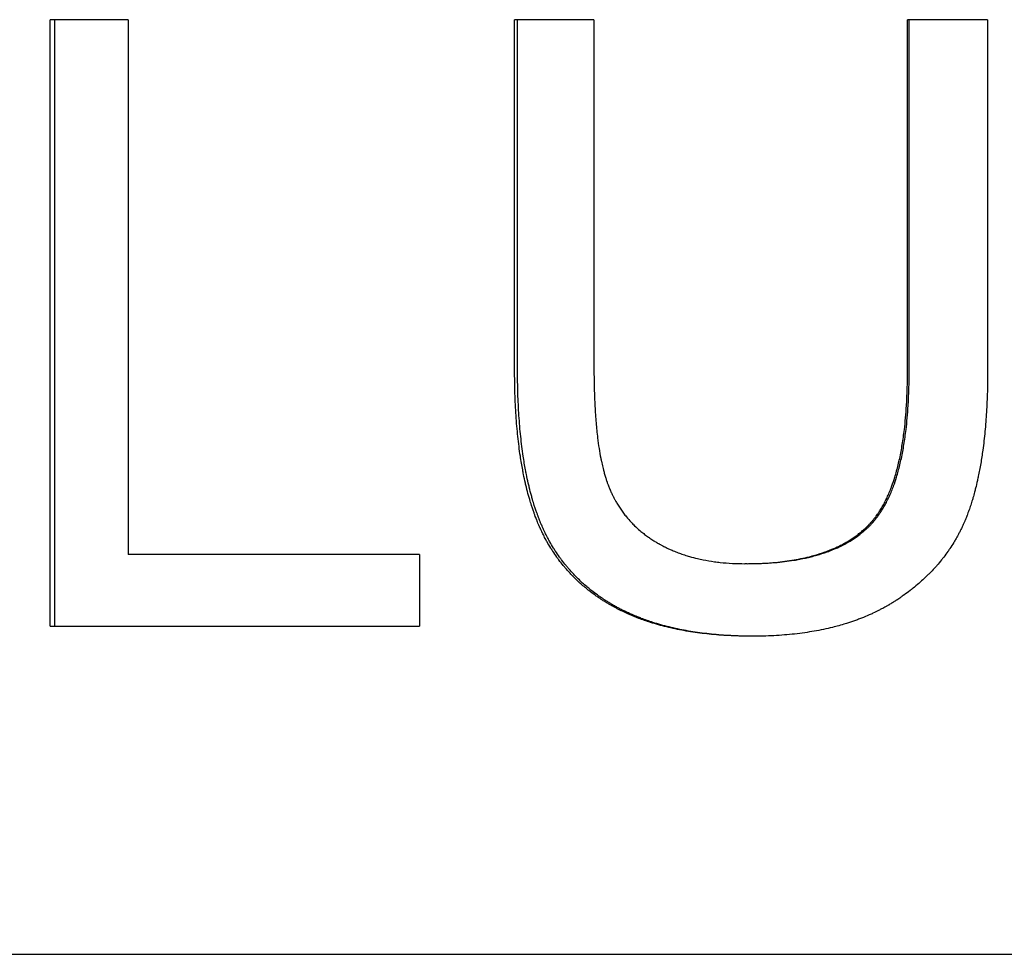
# Model space of a CAD drawing. Extents: x -3.5 to 3.5, y 0 to 13.8.
# Tile 5 of 11: x -0.838 to -0.254, y 10.688 to 11.242. Entities that reach past the tile are written whole.
import ezdxf

# ---------------------------------------------------------------- set-up
doc = ezdxf.new("R2010")
doc.units = 0
doc.header["$MEASUREMENT"] = 0
doc.layers.get('0').update_dxf_attribs({"linetype": 'CONTINUOUS'})

msp = doc.modelspace()

# ---------------------------------------------------------------- linework, layer by layer
for p, q in [((-0.77395, 11.24236), (-0.82015, 11.24236)), ((-0.82015, 10.88236), (-0.82015, 11.24236)), ((-0.77395, 11.24236), (-0.77395, 10.92489)), ((-0.49746, 11.24236), (-0.54455, 11.24236)), ((-0.54455, 11.03437), (-0.54455, 11.24236)), ((-0.49746, 11.24236), (-0.49746, 11.03465)), ((-0.31134, 11.03465), (-0.31134, 11.24236)), ((-0.26379, 11.24236), (-0.31134, 11.24236)), ((-0.26379, 11.24236), (-0.26379, 11.03437)), ((-0.60095, 10.92489), (-0.77395, 10.92489)), ((-0.60095, 10.92489), (-0.60095, 10.88236)), ((-0.40655, 10.91941), (-0.40784, 10.91941)), ((-0.82015, 10.88236), (-0.60095, 10.88236)), ((-3.165, 10.6875), (3.165, 10.6875))]:
    msp.add_line(p, q)
for points in [[(-0.81756, 10.88236), (-0.81756, 11.00236), (-0.81756, 11.12236), (-0.81756, 11.24236)], [(-0.54283, 11.03437), (-0.54283, 11.1037), (-0.54283, 11.17303), (-0.54283, 11.24236)], [(-0.31036, 11.03465), (-0.31036, 11.10389), (-0.31036, 11.17312), (-0.31036, 11.24236)]]:
    msp.add_open_spline(points, degree=3)
for points, knots in [([(-0.40376, 10.87633), (-0.40793, 10.87633), (-0.41201, 10.87642), (-0.41599, 10.8766), (-0.41997, 10.87678), (-0.42386, 10.87705), (-0.42765, 10.87742), (-0.42955, 10.8776), (-0.43142, 10.8778), (-0.43327, 10.87803), (-0.43697, 10.87848), (-0.44057, 10.87903), (-0.44408, 10.87966), (-0.44583, 10.87998), (-0.44756, 10.88032), (-0.44927, 10.88068), (-0.45268, 10.88141), (-0.456, 10.88222), (-0.45922, 10.88313), (-0.46083, 10.88359), (-0.46242, 10.88406), (-0.46398, 10.88456), (-0.46633, 10.88531), (-0.46862, 10.88611), (-0.47086, 10.88696), (-0.47272, 10.88767), (-0.47455, 10.88841), (-0.47635, 10.88919), (-0.4767, 10.88935), (-0.47706, 10.88951), (-0.47742, 10.88967), (-0.47848, 10.89014), (-0.47954, 10.89063), (-0.48058, 10.89113), (-0.4811, 10.89138), (-0.48161, 10.89164), (-0.48213, 10.8919), (-0.48264, 10.89215), (-0.48315, 10.89241), (-0.48366, 10.89268), (-0.48383, 10.89277), (-0.48399, 10.89285), (-0.48416, 10.89294), (-0.48467, 10.89321), (-0.48517, 10.89348), (-0.48567, 10.89375), (-0.486, 10.89393), (-0.48633, 10.89411), (-0.48666, 10.8943), (-0.48682, 10.89439), (-0.48698, 10.89448), (-0.48715, 10.89458), (-0.48764, 10.89485), (-0.48813, 10.89513), (-0.48861, 10.89542), (-0.48893, 10.89561), (-0.48926, 10.8958), (-0.48958, 10.89599), (-0.49022, 10.89637), (-0.49085, 10.89676), (-0.49148, 10.89715), (-0.49179, 10.89735), (-0.4921, 10.89755), (-0.49241, 10.89775), (-0.49335, 10.89835), (-0.49427, 10.89896), (-0.49517, 10.89958), (-0.49578, 10.89999), (-0.49637, 10.90041), (-0.49697, 10.90083), (-0.49815, 10.90168), (-0.49931, 10.90255), (-0.50045, 10.90344), (-0.50101, 10.90388), (-0.50158, 10.90433), (-0.50213, 10.90479), (-0.5038, 10.90615), (-0.50541, 10.90756), (-0.50697, 10.90902), (-0.50801, 10.90999), (-0.50903, 10.91098), (-0.51002, 10.91199), (-0.51151, 10.91351), (-0.51295, 10.91507), (-0.51433, 10.91668), (-0.51479, 10.91721), (-0.51524, 10.91775), (-0.51569, 10.9183), (-0.51659, 10.91939), (-0.51746, 10.92051), (-0.51831, 10.92164), (-0.51874, 10.92221), (-0.51916, 10.92278), (-0.51957, 10.92335), (-0.52039, 10.92451), (-0.5212, 10.92568), (-0.52197, 10.92688), (-0.52236, 10.92747), (-0.52275, 10.92808), (-0.52312, 10.92868), (-0.52388, 10.9299), (-0.52461, 10.93113), (-0.52531, 10.93239), (-0.52567, 10.93302), (-0.52601, 10.93365), (-0.52636, 10.93429), (-0.52687, 10.93524), (-0.52737, 10.93621), (-0.52785, 10.93719), (-0.52801, 10.93752), (-0.52817, 10.93785), (-0.52833, 10.93818), (-0.52857, 10.93867), (-0.5288, 10.93917), (-0.52904, 10.93967), (-0.52911, 10.93983), (-0.52919, 10.94), (-0.52927, 10.94017), (-0.52942, 10.9405), (-0.52957, 10.94084), (-0.52972, 10.94117), (-0.5298, 10.94134), (-0.52987, 10.94151), (-0.52994, 10.94168), (-0.53009, 10.94202), (-0.53024, 10.94236), (-0.53038, 10.9427), (-0.5306, 10.94321), (-0.53082, 10.94372), (-0.53103, 10.94424), (-0.5311, 10.94441), (-0.53117, 10.94458), (-0.53124, 10.94476), (-0.53138, 10.9451), (-0.53152, 10.94545), (-0.53165, 10.9458), (-0.53172, 10.94598), (-0.53179, 10.94615), (-0.53186, 10.94633), (-0.532, 10.94668), (-0.53213, 10.94703), (-0.53227, 10.94739), (-0.53233, 10.94757), (-0.5324, 10.94775), (-0.53247, 10.94793), (-0.53267, 10.94846), (-0.53286, 10.949), (-0.53306, 10.94955), (-0.53319, 10.94991), (-0.53332, 10.95028), (-0.53345, 10.95065), (-0.5337, 10.95138), (-0.53395, 10.95213), (-0.5342, 10.95288), (-0.53432, 10.95325), (-0.53444, 10.95363), (-0.53456, 10.95401), (-0.53493, 10.95515), (-0.53528, 10.95631), (-0.53562, 10.95748), (-0.53585, 10.95826), (-0.53608, 10.95905), (-0.5363, 10.95985), (-0.53674, 10.96145), (-0.53716, 10.96308), (-0.53757, 10.96474), (-0.53777, 10.96556), (-0.53797, 10.9664), (-0.53816, 10.96725), (-0.53855, 10.96894), (-0.53892, 10.97066), (-0.53927, 10.97241), (-0.53944, 10.97329), (-0.53962, 10.97417), (-0.53978, 10.97506), (-0.54028, 10.97774), (-0.54075, 10.98049), (-0.54117, 10.9833), (-0.54145, 10.98518), (-0.54171, 10.98709), (-0.54196, 10.98903), (-0.54245, 10.99291), (-0.54288, 10.99692), (-0.54323, 11.00105), (-0.5434, 11.00311), (-0.54356, 11.00521), (-0.5437, 11.00734), (-0.54399, 11.01159), (-0.5442, 11.01598), (-0.54434, 11.02048), (-0.54448, 11.02499), (-0.54455, 11.02962), (-0.54455, 11.03437)], [0, 0, 0, 0, 0.125, 0.125, 0.125, 0.25, 0.25, 0.25, 0.3125, 0.3125, 0.3125, 0.4375, 0.4375, 0.4375, 0.5, 0.5, 0.5, 0.625, 0.625, 0.625, 0.6875, 0.6875, 0.6875, 0.78125, 0.78125, 0.78125, 0.859375, 0.859375, 0.859375, 0.875, 0.875, 0.875, 0.921875, 0.921875, 0.921875, 0.945312, 0.945312, 0.945312, 0.96875, 0.96875, 0.96875, 0.976562, 0.976562, 0.976562, 1, 1, 1, 1.015625, 1.015625, 1.015625, 1.023438, 1.023438, 1.023438, 1.046875, 1.046875, 1.046875, 1.0625, 1.0625, 1.0625, 1.09375, 1.09375, 1.09375, 1.109375, 1.109375, 1.109375, 1.15625, 1.15625, 1.15625, 1.1875, 1.1875, 1.1875, 1.25, 1.25, 1.25, 1.28125, 1.28125, 1.28125, 1.375, 1.375, 1.375, 1.4375, 1.4375, 1.4375, 1.53125, 1.53125, 1.53125, 1.5625, 1.5625, 1.5625, 1.625, 1.625, 1.625, 1.65625, 1.65625, 1.65625, 1.71875, 1.71875, 1.71875, 1.75, 1.75, 1.75, 1.8125, 1.8125, 1.8125, 1.84375, 1.84375, 1.84375, 1.890625, 1.890625, 1.890625, 1.90625, 1.90625, 1.90625, 1.929688, 1.929688, 1.929688, 1.9375, 1.9375, 1.9375, 1.953125, 1.953125, 1.953125, 1.960938, 1.960938, 1.960938, 1.976562, 1.976562, 1.976562, 2, 2, 2, 2.007812, 2.007812, 2.007812, 2.023438, 2.023438, 2.023438, 2.03125, 2.03125, 2.03125, 2.046875, 2.046875, 2.046875, 2.054688, 2.054688, 2.054688, 2.078125, 2.078125, 2.078125, 2.09375, 2.09375, 2.09375, 2.125, 2.125, 2.125, 2.140625, 2.140625, 2.140625, 2.1875, 2.1875, 2.1875, 2.21875, 2.21875, 2.21875, 2.28125, 2.28125, 2.28125, 2.3125, 2.3125, 2.3125, 2.375, 2.375, 2.375, 2.40625, 2.40625, 2.40625, 2.5, 2.5, 2.5, 2.5625, 2.5625, 2.5625, 2.6875, 2.6875, 2.6875, 2.75, 2.75, 2.75, 2.875, 2.875, 2.875, 3, 3, 3, 3]), ([(-0.40313, 10.87633), (-0.40707, 10.87634), (-0.41092, 10.87643), (-0.41468, 10.8766), (-0.41865, 10.87678), (-0.42252, 10.87705), (-0.4263, 10.87742), (-0.42819, 10.8776), (-0.43006, 10.8778), (-0.4319, 10.87803), (-0.43559, 10.87848), (-0.43918, 10.87903), (-0.44267, 10.87966), (-0.44442, 10.87998), (-0.44615, 10.88032), (-0.44785, 10.88068), (-0.45125, 10.88141), (-0.45455, 10.88222), (-0.45777, 10.88313), (-0.45937, 10.88359), (-0.46096, 10.88406), (-0.46251, 10.88456), (-0.46485, 10.88531), (-0.46714, 10.88611), (-0.46937, 10.88696), (-0.47011, 10.88724), (-0.47085, 10.88753), (-0.47159, 10.88783), (-0.47268, 10.88827), (-0.47377, 10.88873), (-0.47484, 10.88919), (-0.4752, 10.88935), (-0.47555, 10.88951), (-0.47591, 10.88967), (-0.47662, 10.88998), (-0.47732, 10.89031), (-0.47802, 10.89064), (-0.47837, 10.8908), (-0.47871, 10.89097), (-0.47906, 10.89113), (-0.47958, 10.89138), (-0.48009, 10.89164), (-0.4806, 10.8919), (-0.48077, 10.89198), (-0.48094, 10.89207), (-0.48111, 10.89215), (-0.48145, 10.89233), (-0.48179, 10.8925), (-0.48213, 10.89268), (-0.4823, 10.89277), (-0.48246, 10.89285), (-0.48263, 10.89294), (-0.48297, 10.89312), (-0.4833, 10.8933), (-0.48363, 10.89348), (-0.4838, 10.89357), (-0.48397, 10.89366), (-0.48413, 10.89375), (-0.48446, 10.89393), (-0.48479, 10.89411), (-0.48512, 10.8943), (-0.48528, 10.89439), (-0.48545, 10.89448), (-0.48561, 10.89458), (-0.4861, 10.89485), (-0.48658, 10.89513), (-0.48707, 10.89542), (-0.48739, 10.89561), (-0.48771, 10.8958), (-0.48803, 10.89599), (-0.48867, 10.89637), (-0.4893, 10.89676), (-0.48992, 10.89715), (-0.49024, 10.89735), (-0.49055, 10.89755), (-0.49086, 10.89775), (-0.49179, 10.89835), (-0.4927, 10.89896), (-0.49361, 10.89958), (-0.49421, 10.89999), (-0.49481, 10.90041), (-0.4954, 10.90083), (-0.49658, 10.90168), (-0.49773, 10.90255), (-0.49886, 10.90344), (-0.49943, 10.90388), (-0.49999, 10.90433), (-0.50054, 10.90479), (-0.50221, 10.90615), (-0.50382, 10.90756), (-0.50537, 10.90902), (-0.50641, 10.90999), (-0.50742, 10.91098), (-0.50841, 10.91199), (-0.5099, 10.91351), (-0.51133, 10.91507), (-0.5127, 10.91668), (-0.51316, 10.91721), (-0.51362, 10.91775), (-0.51406, 10.9183), (-0.51496, 10.91939), (-0.51583, 10.92051), (-0.51667, 10.92164), (-0.5171, 10.92221), (-0.51752, 10.92278), (-0.51793, 10.92335), (-0.51875, 10.92451), (-0.51955, 10.92568), (-0.52032, 10.92688), (-0.52071, 10.92747), (-0.52109, 10.92808), (-0.52147, 10.92868), (-0.52222, 10.9299), (-0.52295, 10.93113), (-0.52365, 10.93239), (-0.52401, 10.93302), (-0.52435, 10.93365), (-0.52469, 10.93429), (-0.5252, 10.93524), (-0.5257, 10.93621), (-0.52618, 10.93719), (-0.52634, 10.93752), (-0.5265, 10.93785), (-0.52666, 10.93818), (-0.5269, 10.93867), (-0.52713, 10.93917), (-0.52736, 10.93967), (-0.52744, 10.93983), (-0.52752, 10.94), (-0.52759, 10.94017), (-0.52775, 10.9405), (-0.5279, 10.94084), (-0.52805, 10.94117), (-0.52812, 10.94134), (-0.5282, 10.94151), (-0.52827, 10.94168), (-0.52842, 10.94202), (-0.52856, 10.94236), (-0.52871, 10.9427), (-0.52878, 10.94287), (-0.52885, 10.94304), (-0.52892, 10.94321), (-0.52907, 10.94355), (-0.52921, 10.94389), (-0.52935, 10.94424), (-0.52942, 10.94441), (-0.52949, 10.94458), (-0.52956, 10.94476), (-0.5297, 10.9451), (-0.52984, 10.94545), (-0.52998, 10.9458), (-0.53004, 10.94598), (-0.53011, 10.94615), (-0.53018, 10.94633), (-0.53032, 10.94668), (-0.53045, 10.94703), (-0.53058, 10.94739), (-0.53065, 10.94757), (-0.53072, 10.94775), (-0.53078, 10.94793), (-0.53098, 10.94846), (-0.53118, 10.949), (-0.53137, 10.94955), (-0.5315, 10.94991), (-0.53163, 10.95028), (-0.53176, 10.95065), (-0.53201, 10.95138), (-0.53226, 10.95213), (-0.53251, 10.95288), (-0.53263, 10.95325), (-0.53275, 10.95363), (-0.53288, 10.95401), (-0.53324, 10.95515), (-0.53359, 10.95631), (-0.53393, 10.95748), (-0.53416, 10.95826), (-0.53438, 10.95905), (-0.5346, 10.95985), (-0.53504, 10.96145), (-0.53546, 10.96308), (-0.53587, 10.96474), (-0.53607, 10.96556), (-0.53627, 10.9664), (-0.53646, 10.96725), (-0.53684, 10.96894), (-0.53721, 10.97066), (-0.53756, 10.97241), (-0.53774, 10.97329), (-0.53791, 10.97417), (-0.53808, 10.97506), (-0.53858, 10.97774), (-0.53904, 10.98049), (-0.53946, 10.9833), (-0.53974, 10.98518), (-0.54, 10.98709), (-0.54025, 10.98903), (-0.54074, 10.99291), (-0.54116, 10.99692), (-0.54151, 11.00105), (-0.54169, 11.00311), (-0.54185, 11.00521), (-0.54199, 11.00734), (-0.54227, 11.01159), (-0.54248, 11.01598), (-0.54262, 11.02048), (-0.54276, 11.02499), (-0.54283, 11.02962), (-0.54283, 11.03437)], [0.006507, 0.006507, 0.006507, 0.006507, 0.125, 0.125, 0.125, 0.25, 0.25, 0.25, 0.3125, 0.3125, 0.3125, 0.4375, 0.4375, 0.4375, 0.5, 0.5, 0.5, 0.625, 0.625, 0.625, 0.6875, 0.6875, 0.6875, 0.78125, 0.78125, 0.78125, 0.8125, 0.8125, 0.8125, 0.859375, 0.859375, 0.859375, 0.875, 0.875, 0.875, 0.90625, 0.90625, 0.90625, 0.921875, 0.921875, 0.921875, 0.945312, 0.945312, 0.945312, 0.953125, 0.953125, 0.953125, 0.96875, 0.96875, 0.96875, 0.976562, 0.976562, 0.976562, 0.992188, 0.992188, 0.992188, 1, 1, 1, 1.015625, 1.015625, 1.015625, 1.023438, 1.023438, 1.023438, 1.046875, 1.046875, 1.046875, 1.0625, 1.0625, 1.0625, 1.09375, 1.09375, 1.09375, 1.109375, 1.109375, 1.109375, 1.15625, 1.15625, 1.15625, 1.1875, 1.1875, 1.1875, 1.25, 1.25, 1.25, 1.28125, 1.28125, 1.28125, 1.375, 1.375, 1.375, 1.4375, 1.4375, 1.4375, 1.53125, 1.53125, 1.53125, 1.5625, 1.5625, 1.5625, 1.625, 1.625, 1.625, 1.65625, 1.65625, 1.65625, 1.71875, 1.71875, 1.71875, 1.75, 1.75, 1.75, 1.8125, 1.8125, 1.8125, 1.84375, 1.84375, 1.84375, 1.890625, 1.890625, 1.890625, 1.90625, 1.90625, 1.90625, 1.929688, 1.929688, 1.929688, 1.9375, 1.9375, 1.9375, 1.953125, 1.953125, 1.953125, 1.960938, 1.960938, 1.960938, 1.976562, 1.976562, 1.976562, 1.984375, 1.984375, 1.984375, 2, 2, 2, 2.007812, 2.007812, 2.007812, 2.023438, 2.023438, 2.023438, 2.03125, 2.03125, 2.03125, 2.046875, 2.046875, 2.046875, 2.054688, 2.054688, 2.054688, 2.078125, 2.078125, 2.078125, 2.09375, 2.09375, 2.09375, 2.125, 2.125, 2.125, 2.140625, 2.140625, 2.140625, 2.1875, 2.1875, 2.1875, 2.21875, 2.21875, 2.21875, 2.28125, 2.28125, 2.28125, 2.3125, 2.3125, 2.3125, 2.375, 2.375, 2.375, 2.40625, 2.40625, 2.40625, 2.5, 2.5, 2.5, 2.5625, 2.5625, 2.5625, 2.6875, 2.6875, 2.6875, 2.75, 2.75, 2.75, 2.875, 2.875, 2.875, 3, 3, 3, 3]), ([(-0.49746, 11.03465), (-0.49746, 11.03076), (-0.49741, 11.027), (-0.49732, 11.02337), (-0.49723, 11.01974), (-0.4971, 11.01623), (-0.49692, 11.01285), (-0.49683, 11.01116), (-0.49673, 11.00951), (-0.49662, 11.00788), (-0.4964, 11.00463), (-0.49613, 11.0015), (-0.49582, 10.99851), (-0.49567, 10.99701), (-0.4955, 10.99554), (-0.49532, 10.99411), (-0.49506, 10.99196), (-0.49476, 10.98988), (-0.49445, 10.98787), (-0.49413, 10.98586), (-0.49379, 10.98392), (-0.49342, 10.98205), (-0.4933, 10.98143), (-0.49317, 10.98082), (-0.49305, 10.98021), (-0.49279, 10.979), (-0.49252, 10.97782), (-0.49225, 10.97667), (-0.49211, 10.9761), (-0.49196, 10.97553), (-0.49182, 10.97497), (-0.4916, 10.97413), (-0.49138, 10.97331), (-0.49115, 10.97251), (-0.49092, 10.97171), (-0.49069, 10.97093), (-0.49044, 10.97016), (-0.49024, 10.96952), (-0.49004, 10.96889), (-0.48983, 10.96828), (-0.48978, 10.96816), (-0.48974, 10.96804), (-0.4897, 10.96791), (-0.48949, 10.96731), (-0.48927, 10.96671), (-0.48905, 10.96613), (-0.48892, 10.96578), (-0.48879, 10.96543), (-0.48865, 10.96509), (-0.48851, 10.96474), (-0.48837, 10.9644), (-0.48823, 10.96406), (-0.48819, 10.96394), (-0.48814, 10.96383), (-0.48809, 10.96372), (-0.488, 10.96349), (-0.4879, 10.96326), (-0.4878, 10.96304), (-0.48775, 10.96293), (-0.48771, 10.96281), (-0.48766, 10.9627), (-0.48751, 10.96237), (-0.48736, 10.96203), (-0.48721, 10.9617), (-0.48711, 10.96148), (-0.487, 10.96126), (-0.4869, 10.96104), (-0.48669, 10.9606), (-0.48648, 10.96016), (-0.48627, 10.95973), (-0.48616, 10.95951), (-0.48605, 10.95929), (-0.48595, 10.95908), (-0.48573, 10.95865), (-0.4855, 10.95822), (-0.48528, 10.9578), (-0.48516, 10.95759), (-0.48505, 10.95738), (-0.48493, 10.95717), (-0.48459, 10.95654), (-0.48423, 10.95591), (-0.48387, 10.9553), (-0.48363, 10.95489), (-0.48338, 10.95448), (-0.48313, 10.95408), (-0.48263, 10.95327), (-0.48211, 10.95248), (-0.48157, 10.9517), (-0.48131, 10.95131), (-0.48103, 10.95092), (-0.48076, 10.95054), (-0.48021, 10.94977), (-0.47964, 10.94901), (-0.47906, 10.94827), (-0.47877, 10.9479), (-0.47847, 10.94754), (-0.47817, 10.94717), (-0.47727, 10.94608), (-0.47633, 10.94502), (-0.47536, 10.94399), (-0.47471, 10.9433), (-0.47405, 10.94262), (-0.47337, 10.94196), (-0.47235, 10.94097), (-0.47129, 10.94001), (-0.47019, 10.93907), (-0.46983, 10.93876), (-0.46946, 10.93845), (-0.46908, 10.93815), (-0.46834, 10.93754), (-0.46758, 10.93695), (-0.4668, 10.93636), (-0.46641, 10.93607), (-0.46601, 10.93578), (-0.46562, 10.9355), (-0.46502, 10.93507), (-0.46441, 10.93465), (-0.4638, 10.93424), (-0.4636, 10.9341), (-0.46339, 10.93397), (-0.46318, 10.93383), (-0.46277, 10.93356), (-0.46235, 10.93329), (-0.46193, 10.93303), (-0.46172, 10.9329), (-0.46151, 10.93276), (-0.46129, 10.93263), (-0.46097, 10.93244), (-0.46065, 10.93224), (-0.46033, 10.93205), (-0.46022, 10.93199), (-0.46011, 10.93192), (-0.46, 10.93186), (-0.45978, 10.93173), (-0.45957, 10.9316), (-0.45935, 10.93148), (-0.45924, 10.93142), (-0.45913, 10.93135), (-0.45902, 10.93129), (-0.45869, 10.9311), (-0.45836, 10.93092), (-0.45802, 10.93074), (-0.4578, 10.93061), (-0.45758, 10.93049), (-0.45735, 10.93037), (-0.45691, 10.93013), (-0.45646, 10.9299), (-0.456, 10.92967), (-0.45578, 10.92955), (-0.45555, 10.92944), (-0.45532, 10.92932), (-0.45486, 10.92909), (-0.4544, 10.92887), (-0.45394, 10.92865), (-0.45371, 10.92854), (-0.45348, 10.92843), (-0.45324, 10.92832), (-0.45255, 10.928), (-0.45184, 10.92768), (-0.45113, 10.92738), (-0.45065, 10.92717), (-0.45017, 10.92697), (-0.44969, 10.92677), (-0.44873, 10.92638), (-0.44776, 10.926), (-0.44677, 10.92564), (-0.44627, 10.92546), (-0.44578, 10.92528), (-0.44528, 10.92511), (-0.44428, 10.92477), (-0.44327, 10.92444), (-0.44224, 10.92412), (-0.44173, 10.92396), (-0.44122, 10.92381), (-0.4407, 10.92366), (-0.43914, 10.92321), (-0.43756, 10.9228), (-0.43595, 10.92242), (-0.43488, 10.92217), (-0.4338, 10.92194), (-0.4327, 10.92172), (-0.4305, 10.92128), (-0.42826, 10.9209), (-0.42597, 10.92058), (-0.42482, 10.92043), (-0.42366, 10.92029), (-0.42249, 10.92016), (-0.42015, 10.91991), (-0.41775, 10.91972), (-0.41531, 10.91959), (-0.41287, 10.91947), (-0.41038, 10.91941), (-0.40784, 10.91941)], [0, 0, 0, 0, 0.125, 0.125, 0.125, 0.25, 0.25, 0.25, 0.3125, 0.3125, 0.3125, 0.4375, 0.4375, 0.4375, 0.5, 0.5, 0.5, 0.59375, 0.59375, 0.59375, 0.6875, 0.6875, 0.6875, 0.71875, 0.71875, 0.71875, 0.78125, 0.78125, 0.78125, 0.8125, 0.8125, 0.8125, 0.859375, 0.859375, 0.859375, 0.90625, 0.90625, 0.90625, 0.945312, 0.945312, 0.945312, 0.953125, 0.953125, 0.953125, 0.992188, 0.992188, 0.992188, 1.015625, 1.015625, 1.015625, 1.039062, 1.039062, 1.039062, 1.046875, 1.046875, 1.046875, 1.0625, 1.0625, 1.0625, 1.070312, 1.070312, 1.070312, 1.09375, 1.09375, 1.09375, 1.109375, 1.109375, 1.109375, 1.140625, 1.140625, 1.140625, 1.15625, 1.15625, 1.15625, 1.1875, 1.1875, 1.1875, 1.203125, 1.203125, 1.203125, 1.25, 1.25, 1.25, 1.28125, 1.28125, 1.28125, 1.34375, 1.34375, 1.34375, 1.375, 1.375, 1.375, 1.4375, 1.4375, 1.4375, 1.46875, 1.46875, 1.46875, 1.5625, 1.5625, 1.5625, 1.625, 1.625, 1.625, 1.71875, 1.71875, 1.71875, 1.75, 1.75, 1.75, 1.8125, 1.8125, 1.8125, 1.84375, 1.84375, 1.84375, 1.890625, 1.890625, 1.890625, 1.90625, 1.90625, 1.90625, 1.9375, 1.9375, 1.9375, 1.953125, 1.953125, 1.953125, 1.976562, 1.976562, 1.976562, 1.984375, 1.984375, 1.984375, 2, 2, 2, 2.007812, 2.007812, 2.007812, 2.03125, 2.03125, 2.03125, 2.046875, 2.046875, 2.046875, 2.078125, 2.078125, 2.078125, 2.09375, 2.09375, 2.09375, 2.125, 2.125, 2.125, 2.140625, 2.140625, 2.140625, 2.1875, 2.1875, 2.1875, 2.21875, 2.21875, 2.21875, 2.28125, 2.28125, 2.28125, 2.3125, 2.3125, 2.3125, 2.375, 2.375, 2.375, 2.40625, 2.40625, 2.40625, 2.5, 2.5, 2.5, 2.5625, 2.5625, 2.5625, 2.6875, 2.6875, 2.6875, 2.75, 2.75, 2.75, 2.875, 2.875, 2.875, 3, 3, 3, 3]), ([(-0.40784, 10.91941), (-0.40207, 10.91941), (-0.39657, 10.91963), (-0.39134, 10.92007), (-0.38742, 10.9204), (-0.38365, 10.92086), (-0.38004, 10.92144), (-0.37643, 10.92202), (-0.37298, 10.92272), (-0.36968, 10.92355), (-0.36858, 10.92383), (-0.36749, 10.92412), (-0.36643, 10.92442), (-0.36429, 10.92503), (-0.36223, 10.92569), (-0.36024, 10.92641), (-0.35924, 10.92677), (-0.35826, 10.92714), (-0.3573, 10.92753), (-0.35585, 10.92811), (-0.35445, 10.92872), (-0.35308, 10.92936), (-0.35262, 10.92958), (-0.35217, 10.92979), (-0.35173, 10.93002), (-0.35083, 10.93046), (-0.34996, 10.93091), (-0.3491, 10.93138), (-0.34867, 10.93162), (-0.34824, 10.93186), (-0.34782, 10.9321), (-0.34698, 10.93258), (-0.34615, 10.93308), (-0.34535, 10.93359), (-0.34494, 10.93385), (-0.34454, 10.9341), (-0.34415, 10.93437), (-0.34336, 10.93489), (-0.34258, 10.93543), (-0.34183, 10.93598), (-0.34145, 10.93626), (-0.34108, 10.93654), (-0.34071, 10.93682), (-0.33997, 10.93739), (-0.33925, 10.93797), (-0.33854, 10.93856), (-0.33819, 10.93886), (-0.33784, 10.93916), (-0.3375, 10.93946), (-0.33699, 10.93992), (-0.33648, 10.94038), (-0.33598, 10.94086), (-0.33582, 10.94101), (-0.33565, 10.94117), (-0.33549, 10.94133), (-0.33517, 10.94165), (-0.33484, 10.94197), (-0.33453, 10.94229), (-0.33437, 10.94246), (-0.33421, 10.94262), (-0.33405, 10.94278), (-0.33382, 10.94303), (-0.33359, 10.94328), (-0.33336, 10.94353), (-0.33328, 10.94361), (-0.3332, 10.94369), (-0.33313, 10.94378), (-0.33297, 10.94395), (-0.33282, 10.94412), (-0.33267, 10.94429), (-0.33259, 10.94438), (-0.33252, 10.94446), (-0.33244, 10.94455), (-0.33229, 10.94472), (-0.33214, 10.9449), (-0.33199, 10.94508), (-0.33192, 10.94516), (-0.33185, 10.94525), (-0.33177, 10.94534), (-0.33162, 10.94552), (-0.33148, 10.9457), (-0.33133, 10.94588), (-0.33126, 10.94597), (-0.33118, 10.94606), (-0.33111, 10.94616), (-0.33089, 10.94643), (-0.33068, 10.94671), (-0.33046, 10.94699), (-0.33032, 10.94718), (-0.33018, 10.94737), (-0.33003, 10.94756), (-0.32975, 10.94794), (-0.32947, 10.94833), (-0.32919, 10.94872), (-0.32906, 10.94892), (-0.32892, 10.94912), (-0.32878, 10.94932), (-0.32837, 10.94992), (-0.32797, 10.95054), (-0.32757, 10.95117), (-0.32731, 10.95159), (-0.32705, 10.95201), (-0.32679, 10.95245), (-0.32628, 10.95331), (-0.32577, 10.9542), (-0.32528, 10.95512), (-0.32504, 10.95558), (-0.3248, 10.95604), (-0.32456, 10.95651), (-0.32408, 10.95745), (-0.32362, 10.95842), (-0.32317, 10.95941), (-0.32295, 10.9599), (-0.32272, 10.96041), (-0.3225, 10.96091), (-0.32207, 10.96193), (-0.32164, 10.96297), (-0.32123, 10.96404), (-0.32102, 10.96457), (-0.32082, 10.96511), (-0.32062, 10.96566), (-0.32002, 10.9673), (-0.31945, 10.96899), (-0.31891, 10.97075), (-0.31855, 10.97191), (-0.3182, 10.97311), (-0.31787, 10.97432), (-0.3172, 10.97676), (-0.31658, 10.9793), (-0.31601, 10.98194), (-0.31573, 10.98326), (-0.31546, 10.9846), (-0.3152, 10.98597), (-0.31469, 10.98871), (-0.31422, 10.99155), (-0.31381, 10.9945), (-0.31361, 10.99597), (-0.31341, 10.99746), (-0.31323, 10.99899), (-0.31269, 11.00355), (-0.31227, 11.00834), (-0.31196, 11.01336), (-0.31155, 11.02005), (-0.31134, 11.02715), (-0.31134, 11.03465)], [0, 0, 0, 0, 0.166667, 0.166667, 0.166667, 0.291667, 0.291667, 0.291667, 0.416667, 0.416667, 0.416667, 0.458333, 0.458333, 0.458333, 0.541667, 0.541667, 0.541667, 0.583333, 0.583333, 0.583333, 0.645833, 0.645833, 0.645833, 0.666667, 0.666667, 0.666667, 0.708333, 0.708333, 0.708333, 0.729167, 0.729167, 0.729167, 0.770833, 0.770833, 0.770833, 0.791667, 0.791667, 0.791667, 0.833333, 0.833333, 0.833333, 0.854167, 0.854167, 0.854167, 0.895833, 0.895833, 0.895833, 0.916667, 0.916667, 0.916667, 0.947917, 0.947917, 0.947917, 0.958333, 0.958333, 0.958333, 0.979167, 0.979167, 0.979167, 0.989583, 0.989583, 0.989583, 1.005208, 1.005208, 1.005208, 1.010417, 1.010417, 1.010417, 1.020833, 1.020833, 1.020833, 1.026042, 1.026042, 1.026042, 1.036458, 1.036458, 1.036458, 1.041667, 1.041667, 1.041667, 1.052083, 1.052083, 1.052083, 1.057292, 1.057292, 1.057292, 1.072917, 1.072917, 1.072917, 1.083333, 1.083333, 1.083333, 1.104167, 1.104167, 1.104167, 1.114583, 1.114583, 1.114583, 1.145833, 1.145833, 1.145833, 1.166667, 1.166667, 1.166667, 1.208333, 1.208333, 1.208333, 1.229167, 1.229167, 1.229167, 1.270833, 1.270833, 1.270833, 1.291667, 1.291667, 1.291667, 1.333333, 1.333333, 1.333333, 1.354167, 1.354167, 1.354167, 1.416667, 1.416667, 1.416667, 1.458333, 1.458333, 1.458333, 1.541667, 1.541667, 1.541667, 1.583333, 1.583333, 1.583333, 1.666667, 1.666667, 1.666667, 1.708333, 1.708333, 1.708333, 1.833333, 1.833333, 1.833333, 2, 2, 2, 2]), ([(-0.40655, 10.91941), (-0.4008, 10.91941), (-0.39531, 10.91963), (-0.3901, 10.92007), (-0.3862, 10.9204), (-0.38244, 10.92086), (-0.37884, 10.92144), (-0.37764, 10.92163), (-0.37646, 10.92184), (-0.3753, 10.92206), (-0.37296, 10.9225), (-0.3707, 10.923), (-0.36851, 10.92355), (-0.36741, 10.92383), (-0.36633, 10.92412), (-0.36527, 10.92442), (-0.36314, 10.92503), (-0.36109, 10.92569), (-0.3591, 10.92641), (-0.3581, 10.92677), (-0.35713, 10.92714), (-0.35617, 10.92753), (-0.35473, 10.92811), (-0.35333, 10.92872), (-0.35196, 10.92936), (-0.35151, 10.92958), (-0.35106, 10.92979), (-0.35062, 10.93002), (-0.34972, 10.93046), (-0.34885, 10.93091), (-0.34799, 10.93138), (-0.34757, 10.93162), (-0.34714, 10.93186), (-0.34672, 10.9321), (-0.34588, 10.93258), (-0.34506, 10.93308), (-0.34425, 10.93359), (-0.34385, 10.93385), (-0.34345, 10.9341), (-0.34306, 10.93437), (-0.34227, 10.93489), (-0.3415, 10.93543), (-0.34075, 10.93598), (-0.34037, 10.93626), (-0.34, 10.93654), (-0.33963, 10.93682), (-0.33908, 10.93725), (-0.33854, 10.93768), (-0.338, 10.93812), (-0.33783, 10.93827), (-0.33765, 10.93841), (-0.33747, 10.93856), (-0.33712, 10.93886), (-0.33678, 10.93916), (-0.33643, 10.93946), (-0.33626, 10.93962), (-0.33609, 10.93977), (-0.33592, 10.93992), (-0.33567, 10.94015), (-0.33542, 10.94039), (-0.33517, 10.94062), (-0.33492, 10.94085), (-0.33468, 10.94109), (-0.33443, 10.94133), (-0.33435, 10.94141), (-0.33427, 10.94149), (-0.33419, 10.94157), (-0.33403, 10.94173), (-0.33387, 10.94189), (-0.33371, 10.94205), (-0.33363, 10.94213), (-0.33355, 10.94221), (-0.33347, 10.94229), (-0.33331, 10.94246), (-0.33315, 10.94262), (-0.333, 10.94278), (-0.33292, 10.94286), (-0.33284, 10.94295), (-0.33276, 10.94303), (-0.33261, 10.94319), (-0.33246, 10.94336), (-0.3323, 10.94353), (-0.33223, 10.94361), (-0.33215, 10.94369), (-0.33207, 10.94378), (-0.33192, 10.94395), (-0.33177, 10.94412), (-0.33162, 10.94429), (-0.33154, 10.94438), (-0.33147, 10.94446), (-0.33139, 10.94455), (-0.33124, 10.94472), (-0.33109, 10.9449), (-0.33095, 10.94508), (-0.33087, 10.94516), (-0.3308, 10.94525), (-0.33072, 10.94534), (-0.33058, 10.94552), (-0.33043, 10.9457), (-0.33028, 10.94588), (-0.33021, 10.94597), (-0.33014, 10.94606), (-0.33007, 10.94616), (-0.32985, 10.94643), (-0.32963, 10.94671), (-0.32942, 10.94699), (-0.32927, 10.94718), (-0.32913, 10.94737), (-0.32899, 10.94756), (-0.32871, 10.94794), (-0.32843, 10.94833), (-0.32815, 10.94872), (-0.32802, 10.94892), (-0.32788, 10.94912), (-0.32774, 10.94932), (-0.32733, 10.94992), (-0.32693, 10.95054), (-0.32654, 10.95117), (-0.32627, 10.95159), (-0.32601, 10.95201), (-0.32576, 10.95245), (-0.32525, 10.95331), (-0.32474, 10.9542), (-0.32426, 10.95512), (-0.32401, 10.95558), (-0.32377, 10.95604), (-0.32354, 10.95651), (-0.32306, 10.95745), (-0.3226, 10.95842), (-0.32215, 10.95941), (-0.32192, 10.9599), (-0.3217, 10.96041), (-0.32149, 10.96091), (-0.32105, 10.96193), (-0.32063, 10.96297), (-0.32021, 10.96404), (-0.32001, 10.96457), (-0.31981, 10.96511), (-0.31961, 10.96566), (-0.31901, 10.9673), (-0.31844, 10.96899), (-0.3179, 10.97075), (-0.31755, 10.97191), (-0.3172, 10.97311), (-0.31686, 10.97432), (-0.3162, 10.97676), (-0.31558, 10.9793), (-0.31502, 10.98194), (-0.31473, 10.98326), (-0.31446, 10.9846), (-0.31421, 10.98597), (-0.31369, 10.98871), (-0.31323, 10.99155), (-0.31282, 10.9945), (-0.31262, 10.99597), (-0.31242, 10.99746), (-0.31224, 10.99899), (-0.3117, 11.00355), (-0.31128, 11.00834), (-0.31097, 11.01336), (-0.31056, 11.02005), (-0.31036, 11.02715), (-0.31036, 11.03465)], [0, 0, 0, 0, 0.166667, 0.166667, 0.166667, 0.291667, 0.291667, 0.291667, 0.333333, 0.333333, 0.333333, 0.416667, 0.416667, 0.416667, 0.458333, 0.458333, 0.458333, 0.541667, 0.541667, 0.541667, 0.583333, 0.583333, 0.583333, 0.645833, 0.645833, 0.645833, 0.666667, 0.666667, 0.666667, 0.708333, 0.708333, 0.708333, 0.729167, 0.729167, 0.729167, 0.770833, 0.770833, 0.770833, 0.791667, 0.791667, 0.791667, 0.833333, 0.833333, 0.833333, 0.854167, 0.854167, 0.854167, 0.885417, 0.885417, 0.885417, 0.895833, 0.895833, 0.895833, 0.916667, 0.916667, 0.916667, 0.927083, 0.927083, 0.927083, 0.942708, 0.942708, 0.942708, 0.958333, 0.958333, 0.958333, 0.963542, 0.963542, 0.963542, 0.973958, 0.973958, 0.973958, 0.979167, 0.979167, 0.979167, 0.989583, 0.989583, 0.989583, 0.994792, 0.994792, 0.994792, 1.005208, 1.005208, 1.005208, 1.010417, 1.010417, 1.010417, 1.020833, 1.020833, 1.020833, 1.026042, 1.026042, 1.026042, 1.036458, 1.036458, 1.036458, 1.041667, 1.041667, 1.041667, 1.052083, 1.052083, 1.052083, 1.057292, 1.057292, 1.057292, 1.072917, 1.072917, 1.072917, 1.083333, 1.083333, 1.083333, 1.104167, 1.104167, 1.104167, 1.114583, 1.114583, 1.114583, 1.145833, 1.145833, 1.145833, 1.166667, 1.166667, 1.166667, 1.208333, 1.208333, 1.208333, 1.229167, 1.229167, 1.229167, 1.270833, 1.270833, 1.270833, 1.291667, 1.291667, 1.291667, 1.333333, 1.333333, 1.333333, 1.354167, 1.354167, 1.354167, 1.416667, 1.416667, 1.416667, 1.458333, 1.458333, 1.458333, 1.541667, 1.541667, 1.541667, 1.583333, 1.583333, 1.583333, 1.666667, 1.666667, 1.666667, 1.708333, 1.708333, 1.708333, 1.833333, 1.833333, 1.833333, 2, 2, 2, 2]), ([(-0.26379, 11.03437), (-0.26379, 11.03), (-0.26385, 11.02574), (-0.26397, 11.02158), (-0.26409, 11.01742), (-0.26427, 11.01338), (-0.2645, 11.00944), (-0.26462, 11.00747), (-0.26476, 11.00553), (-0.2649, 11.00362), (-0.2652, 10.99972), (-0.26557, 10.99594), (-0.26599, 10.99227), (-0.26621, 10.99041), (-0.26644, 10.98857), (-0.26668, 10.98677), (-0.26705, 10.98406), (-0.26746, 10.98141), (-0.2679, 10.97883), (-0.26834, 10.97625), (-0.26882, 10.97374), (-0.26934, 10.9713), (-0.26951, 10.97048), (-0.26968, 10.96967), (-0.26986, 10.96887), (-0.27022, 10.96727), (-0.27059, 10.9657), (-0.27098, 10.96415), (-0.27118, 10.96338), (-0.27137, 10.96262), (-0.27158, 10.96186), (-0.27188, 10.96073), (-0.27219, 10.95961), (-0.27252, 10.9585), (-0.27262, 10.95814), (-0.27273, 10.95777), (-0.27284, 10.95741), (-0.27317, 10.95632), (-0.27351, 10.95524), (-0.27385, 10.95418), (-0.27402, 10.95365), (-0.2742, 10.95313), (-0.27438, 10.95261), (-0.27455, 10.95209), (-0.27473, 10.95157), (-0.27492, 10.95106), (-0.2751, 10.95054), (-0.27528, 10.95003), (-0.27547, 10.94953), (-0.27565, 10.94903), (-0.27584, 10.94853), (-0.27603, 10.94803), (-0.2761, 10.94786), (-0.27616, 10.9477), (-0.27622, 10.94753), (-0.27635, 10.9472), (-0.27648, 10.94687), (-0.27662, 10.94654), (-0.27668, 10.94638), (-0.27675, 10.94622), (-0.27682, 10.94605), (-0.27695, 10.94573), (-0.27708, 10.9454), (-0.27722, 10.94507), (-0.27729, 10.94491), (-0.27736, 10.94475), (-0.27743, 10.94459), (-0.27764, 10.9441), (-0.27785, 10.94362), (-0.27806, 10.94313), (-0.27821, 10.94281), (-0.27835, 10.94249), (-0.2785, 10.94217), (-0.27879, 10.94153), (-0.27909, 10.9409), (-0.2794, 10.94026), (-0.27955, 10.93995), (-0.27971, 10.93963), (-0.27986, 10.93932), (-0.28017, 10.93869), (-0.28049, 10.93807), (-0.28082, 10.93745), (-0.28098, 10.93714), (-0.28115, 10.93683), (-0.28131, 10.93652), (-0.28181, 10.9356), (-0.28232, 10.93468), (-0.28285, 10.93377), (-0.2832, 10.93317), (-0.28356, 10.93257), (-0.28392, 10.93197), (-0.28465, 10.93078), (-0.28541, 10.9296), (-0.28619, 10.92843), (-0.28658, 10.92785), (-0.28697, 10.92727), (-0.28737, 10.9267), (-0.28818, 10.92555), (-0.28901, 10.92442), (-0.28987, 10.9233), (-0.2903, 10.92274), (-0.29073, 10.92219), (-0.29117, 10.92164), (-0.29206, 10.92054), (-0.29297, 10.91945), (-0.2939, 10.91838), (-0.29437, 10.91784), (-0.29484, 10.91731), (-0.29532, 10.91678), (-0.29628, 10.91573), (-0.29727, 10.91469), (-0.29828, 10.91366), (-0.29879, 10.91315), (-0.2993, 10.91264), (-0.29982, 10.91213), (-0.30085, 10.91112), (-0.30192, 10.91013), (-0.30301, 10.90915), (-0.30355, 10.90866), (-0.3041, 10.90818), (-0.30466, 10.90769), (-0.30577, 10.90673), (-0.30691, 10.90578), (-0.30808, 10.90485), (-0.30866, 10.90438), (-0.30925, 10.90392), (-0.30985, 10.90346), (-0.31104, 10.90254), (-0.31226, 10.90164), (-0.3135, 10.90075), (-0.31412, 10.90031), (-0.31475, 10.89987), (-0.31539, 10.89943), (-0.31618, 10.89889), (-0.31698, 10.89835), (-0.3178, 10.89782), (-0.31796, 10.89771), (-0.31812, 10.89761), (-0.31829, 10.8975), (-0.31861, 10.89729), (-0.31894, 10.89708), (-0.31927, 10.89687), (-0.31944, 10.89676), (-0.3196, 10.89666), (-0.31977, 10.89655), (-0.3201, 10.89634), (-0.32043, 10.89613), (-0.32077, 10.89593), (-0.32093, 10.89582), (-0.3211, 10.89572), (-0.32127, 10.89562), (-0.32161, 10.89541), (-0.32195, 10.89521), (-0.32229, 10.89501), (-0.32245, 10.89491), (-0.32263, 10.89481), (-0.3228, 10.89471), (-0.32314, 10.89451), (-0.32348, 10.89431), (-0.32382, 10.89411), (-0.324, 10.89402), (-0.32417, 10.89392), (-0.32434, 10.89382), (-0.32469, 10.89363), (-0.32504, 10.89343), (-0.32539, 10.89324), (-0.32556, 10.89314), (-0.32574, 10.89305), (-0.32591, 10.89295), (-0.32644, 10.89267), (-0.32697, 10.89239), (-0.3275, 10.89211), (-0.32786, 10.89192), (-0.32822, 10.89174), (-0.32858, 10.89156), (-0.32965, 10.89101), (-0.33074, 10.89048), (-0.33185, 10.88997), (-0.33259, 10.88962), (-0.33333, 10.88928), (-0.33408, 10.88895), (-0.33559, 10.88829), (-0.33711, 10.88765), (-0.33867, 10.88704), (-0.33944, 10.88674), (-0.34022, 10.88644), (-0.34101, 10.88615), (-0.34259, 10.88556), (-0.3442, 10.885), (-0.34583, 10.88447), (-0.34664, 10.88421), (-0.34746, 10.88395), (-0.34829, 10.88369), (-0.35078, 10.88293), (-0.35332, 10.88223), (-0.35592, 10.88159), (-0.35765, 10.88116), (-0.35941, 10.88076), (-0.36119, 10.88039), (-0.36482, 10.87962), (-0.36856, 10.87897), (-0.3724, 10.87842), (-0.37436, 10.87814), (-0.37634, 10.87789), (-0.37835, 10.87766), (-0.38236, 10.87722), (-0.38649, 10.87688), (-0.39072, 10.87666), (-0.39496, 10.87644), (-0.39931, 10.87633), (-0.40376, 10.87633)], [0, 0, 0, 0, 0.120776, 0.120776, 0.120776, 0.241552, 0.241552, 0.241552, 0.30194, 0.30194, 0.30194, 0.424828, 0.424828, 0.424828, 0.487328, 0.487328, 0.487328, 0.581078, 0.581078, 0.581078, 0.674828, 0.674828, 0.674828, 0.706078, 0.706078, 0.706078, 0.768578, 0.768578, 0.768578, 0.799828, 0.799828, 0.799828, 0.846703, 0.846703, 0.846703, 0.862328, 0.862328, 0.862328, 0.909203, 0.909203, 0.909203, 0.932641, 0.932641, 0.932641, 0.956078, 0.956078, 0.956078, 0.979516, 0.979516, 0.979516, 1.002953, 1.002953, 1.002953, 1.010766, 1.010766, 1.010766, 1.026391, 1.026391, 1.026391, 1.034203, 1.034203, 1.034203, 1.049828, 1.049828, 1.049828, 1.057641, 1.057641, 1.057641, 1.081078, 1.081078, 1.081078, 1.096703, 1.096703, 1.096703, 1.127953, 1.127953, 1.127953, 1.143578, 1.143578, 1.143578, 1.174828, 1.174828, 1.174828, 1.190453, 1.190453, 1.190453, 1.237328, 1.237328, 1.237328, 1.268578, 1.268578, 1.268578, 1.331078, 1.331078, 1.331078, 1.362328, 1.362328, 1.362328, 1.424828, 1.424828, 1.424828, 1.456078, 1.456078, 1.456078, 1.518578, 1.518578, 1.518578, 1.549828, 1.549828, 1.549828, 1.612328, 1.612328, 1.612328, 1.643578, 1.643578, 1.643578, 1.706078, 1.706078, 1.706078, 1.737328, 1.737328, 1.737328, 1.799828, 1.799828, 1.799828, 1.831078, 1.831078, 1.831078, 1.893578, 1.893578, 1.893578, 1.924828, 1.924828, 1.924828, 1.963891, 1.963891, 1.963891, 1.971703, 1.971703, 1.971703, 1.987328, 1.987328, 1.987328, 1.995141, 1.995141, 1.995141, 2.010766, 2.010766, 2.010766, 2.018578, 2.018578, 2.018578, 2.034203, 2.034203, 2.034203, 2.042016, 2.042016, 2.042016, 2.057641, 2.057641, 2.057641, 2.065453, 2.065453, 2.065453, 2.081078, 2.081078, 2.081078, 2.088891, 2.088891, 2.088891, 2.112328, 2.112328, 2.112328, 2.127953, 2.127953, 2.127953, 2.174828, 2.174828, 2.174828, 2.206078, 2.206078, 2.206078, 2.268578, 2.268578, 2.268578, 2.299828, 2.299828, 2.299828, 2.362328, 2.362328, 2.362328, 2.393578, 2.393578, 2.393578, 2.487328, 2.487328, 2.487328, 2.549828, 2.549828, 2.549828, 2.67694, 2.67694, 2.67694, 2.741552, 2.741552, 2.741552, 2.870776, 2.870776, 2.870776, 3, 3, 3, 3])]:
    msp.add_open_spline(points, degree=3, knots=knots)

doc.saveas('drawing.dxf')
